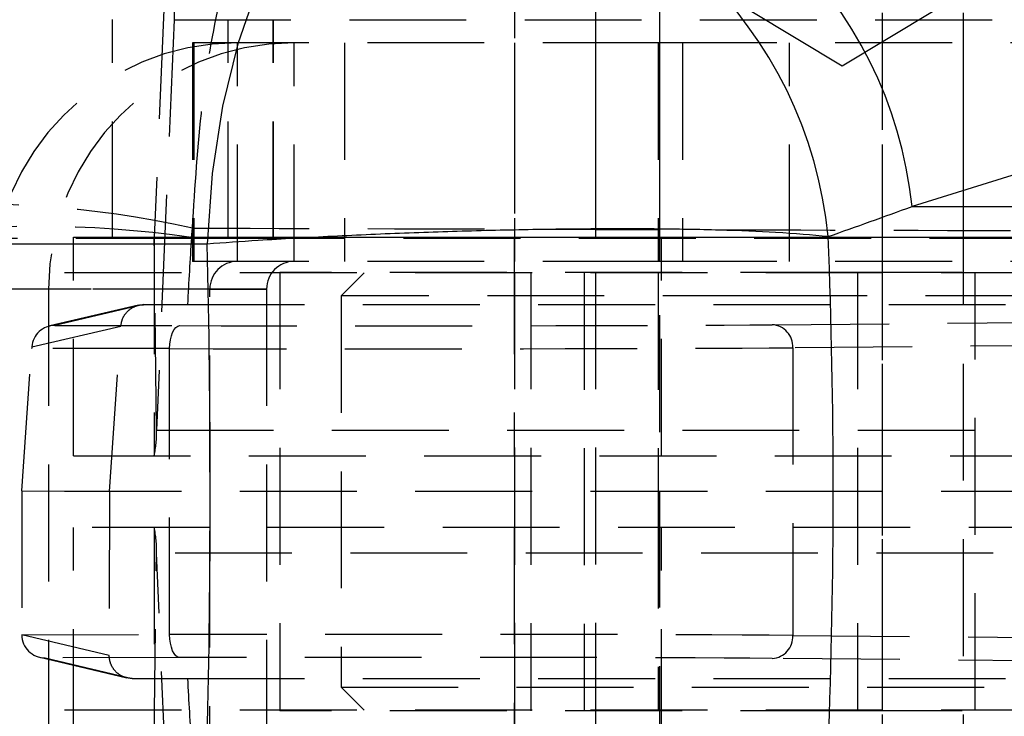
# Model space of a CAD drawing. Extents: x 65 to 753, y 47 to 611.
# Tile 8 of 22: x 314 to 335, y 114 to 129. Entities that reach past the tile are written whole.
import ezdxf

# ---------------------------------------------------------------- set-up
doc = ezdxf.new("R2010")
doc.units = 0
doc.header["$LTSCALE"] = 2
doc.linetypes.add('HIDDEN', pattern=[1.905, 1.27, -0.635])
doc.layers.get('0').update_dxf_attribs({"linetype": 'CONTINUOUS'})

msp = doc.modelspace()

# ---------------------------------------------------------------- linework, layer by layer
at = {"color": 7, "linetype": 'HIDDEN'}
for p, q in [((324.619294, 135.147952), (324.619294, 103.947952)), ((326.378844, 135.147952), (326.378844, 103.947952)), ((332.619294, 103.947952), (332.619294, 135.147952)), ((334.378844, 103.947952), (334.378844, 135.147952)), ((317.168978, 133.395251), (316.787328, 124.478529)), ((317.168978, 133.395251), (317.219729, 129.20125)), ((327.770206, 130.400186), (327.770206, 109.200186)), ((329.738957, 129.400186), (331.738956, 128.198465)), ((331.738956, 128.198465), (333.738957, 129.400186)), ((315.881896, 124.45242), (315.881896, 129.20242)), ((317.219729, 129.20125), (316.838079, 120.284528)), ((317.219729, 129.20125), (339.214031, 129.20125)), ((318.398158, 124.45242), (318.398158, 129.20242)), ((319.37487, 124.45242), (319.37487, 129.20242)), ((319.378844, 124.452438), (319.378844, 129.202425)), ((326.378844, 129.20242), (326.378844, 124.45242)), ((334.378844, 124.45242), (334.378844, 129.20242)), ((327.771979, 128.700186), (317.619295, 128.700186)), ((317.619295, 128.700186), (317.619295, 123.950186)), ((317.651977, 128.700186), (317.651977, 123.950186)), ((318.595578, 123.950186), (318.595578, 128.700186)), ((319.828036, 123.950186), (319.828036, 128.700186)), ((320.925697, 128.700186), (320.925697, 123.950186)), ((324.619294, 128.700186), (324.619294, 123.950186)), ((327.738956, 128.700186), (327.738956, 123.950186)), ((327.771979, 128.700186), (327.771979, 123.950186)), ((328.270494, 128.700186), (327.771979, 128.700186)), ((328.270494, 128.700186), (328.270494, 123.950186)), ((337.937011, 128.700186), (328.270494, 128.700186)), ((330.592214, 123.950186), (330.592214, 128.700186)), ((332.619294, 123.950186), (332.619294, 128.700186)), ((317.598415, 124.47197), (317.618863, 124.675189)), ((311.273939, 124.45242), (315.881896, 124.45242)), ((315.03491, 119.727358), (315.03491, 124.477358)), ((315.03491, 124.477358), (337.029212, 124.477358)), ((315.881896, 124.45242), (318.398158, 124.45242)), ((316.787221, 124.477358), (316.787221, 119.727358)), ((316.787328, 124.478529), (338.781631, 124.478529)), ((316.838079, 120.284528), (316.787328, 124.478529)), ((318.398158, 124.45242), (339.825402, 124.45242)), ((324.614125, 124.477358), (324.614125, 119.727358)), ((327.814125, 119.727358), (327.814125, 124.477358)), ((327.771979, 123.950186), (317.619295, 123.950186)), ((328.270494, 123.950186), (327.771979, 123.950186)), ((337.937011, 123.950186), (328.270494, 123.950186)), ((366.909583, 123.700186), (299.382842, 123.700186)), ((332.069849, 123.712686), (319.5207, 123.712686)), ((319.5207, 123.712686), (319.5207, 114.187686)), ((321.353844, 123.700186), (320.853845, 123.200187)), ((324.619294, 123.712686), (324.619294, 114.187686)), ((324.971259, 123.712686), (324.971259, 114.187686)), ((326.128845, 123.700186), (326.128845, 114.200186)), ((327.738956, 123.700186), (327.738956, 118.950186)), ((332.069849, 123.712686), (332.069849, 114.187686)), ((345.776722, 123.712686), (332.069849, 123.712686)), ((332.619294, 114.187686), (332.619294, 123.712686)), ((334.628845, 114.200186), (334.628845, 123.700186)), ((317.997361, 123.350186), (313.261474, 123.350186)), ((314.493931, 123.350186), (313.261474, 123.350186)), ((319.22982, 123.350186), (314.493931, 123.350186)), ((314.493931, 123.350186), (314.493931, 111.750186)), ((317.997361, 123.350186), (319.22982, 123.350186)), ((317.997361, 111.750186), (317.997361, 123.350186)), ((319.22982, 123.350186), (319.22982, 111.750186)), ((330.378844, 123.200187), (320.853845, 123.200187)), ((320.853845, 123.200187), (320.853845, 114.700186)), ((339.903844, 123.200187), (330.378844, 123.200187)), ((316.449349, 122.998245), (314.516793, 122.547591)), ((316.563147, 123.011374), (314.631636, 122.560964)), ((316.563147, 123.011374), (317.512686, 123.011673)), ((317.512686, 123.011673), (337.956281, 123.011673)), ((330.220581, 122.575276), (336.570462, 122.630252)), ((314.127072, 122.094468), (316.06334, 122.545988)), ((314.631636, 122.560964), (317.345346, 122.55538)), ((315.812892, 118.950216), (316.06334, 122.545988)), ((313.910215, 118.965975), (314.124769, 122.061556)), ((317.123759, 122.055384), (314.124769, 122.061556)), ((317.123759, 115.844988), (317.123759, 122.055384)), ((337.068522, 122.130711), (330.666103, 122.07528)), ((330.666103, 122.07528), (330.666103, 115.825092)), ((316.838079, 120.284528), (338.83238, 120.284528)), ((315.03491, 119.727358), (337.029212, 119.727358)), ((366.909583, 118.950186), (299.200649, 118.950186)), ((313.910215, 118.965975), (315.812892, 118.950216)), ((313.910215, 118.965975), (313.910215, 115.840343)), ((315.812892, 118.950216), (315.810879, 115.389519)), ((327.738956, 118.950186), (327.738956, 114.200186)), ((337.029212, 118.173014), (315.03491, 118.173014)), ((315.03491, 113.423015), (315.03491, 118.173014)), ((316.787221, 118.173014), (316.787221, 113.423015)), ((324.614125, 118.173014), (324.614125, 113.423015)), ((327.814125, 113.423015), (327.814125, 118.173014)), ((316.787328, 113.421844), (316.838079, 117.615845)), ((338.83238, 117.615845), (316.838079, 117.615845)), ((317.219729, 108.699122), (316.838079, 117.615845)), ((313.910215, 115.838375), (317.123759, 115.844988)), ((315.810879, 115.389519), (313.910215, 115.840343)), ((313.910215, 115.840343), (313.910215, 115.838375)), ((330.666103, 115.825092), (337.302537, 115.767635)), ((314.299221, 115.352777), (316.196474, 114.902763)), ((317.345346, 115.344993), (314.415912, 115.338965)), ((314.415912, 115.338965), (316.312202, 114.889178)), ((336.805734, 115.268084), (330.220581, 115.325097)), ((316.312202, 114.889178), (317.512686, 114.8887)), ((317.512686, 114.8887), (337.956281, 114.8887)), ((320.853845, 114.700186), (339.903844, 114.700186)), ((320.853845, 114.700186), (321.353844, 114.200186)), ((366.909583, 114.200186), (299.388329, 114.200186)), ((332.069849, 114.187686), (319.5207, 114.187686)), ((345.776722, 114.187686), (332.069849, 114.187686))]:
    msp.add_line(p, q, dxfattribs=at)
at = {"color": 7, "linetype": 'CONTINUOUS'}
for p, q in [((341.646757, 127.756501), (333.259678, 125.142602)), ((333.259678, 125.142602), (341.850469, 125.142602)), ((317.941138, 124.328566), (305.06363, 124.328566))]:
    msp.add_line(p, q, dxfattribs=at)
at = {"color": 7, "linetype": 'CONTINUOUS', "flags": 128}
msp.add_lwpolyline([(321.423174, 132.685988), (320.753899, 132.344704), (320.119782, 131.753243), (319.539039, 130.928596), (319.028358, 129.894459), (318.60241, 128.68054), (318.273432, 127.321718), (318.050877, 125.857033), (317.941138, 124.328566)], dxfattribs=at)
at = {"color": 7, "linetype": 'HIDDEN', "flags": 128}
for points in [[(317.123759, 122.055384), (317.128156, 122.152687), (317.140861, 122.246269), (317.161388, 122.332552), (317.188949, 122.408237), (317.222492, 122.470431), (317.260736, 122.516754), (317.302215, 122.545436), (317.345346, 122.55538)], [(317.345346, 115.344993), (317.302215, 115.354937), (317.260736, 115.383619), (317.222492, 115.429942), (317.188949, 115.492135), (317.161388, 115.56782), (317.140861, 115.654104), (317.128156, 115.747686), (317.123759, 115.844988)]]:
    msp.add_lwpolyline(points, dxfattribs=at)
at = {"color": 7, "linetype": 'HIDDEN'}
for centre, radius, start, end in [((318.086027, 127.487208), 9.165017, 88.812588, 174.6905744), ((319.69761, 124.311358), 9.148969, 90.7577378, 174.7871156), ((317.224549, 129.201402), 0.004822, 167.8177692, 181.8098254), ((318.603539, 123.358122), 5.342071, 90.0853881, 180.0851111), ((319.836001, 123.358116), 5.342076, 90.0854279, 180.0850513), ((312.752669, 102.476297), 22.725991, 77.6358266, 94.5428578), ((314.237455, 100.980952), 23.730234, 81.8577078, 98.1422922), ((316.782504, 124.478376), 0.004826, 347.8226862, 1.8131152), ((318.59647, 123.351078), 0.599109, 90.0853027, 180.0852607), ((319.828929, 123.351077), 0.59911, 90.0853769, 180.0851866), ((330.190526, 122.100006), 0.47622, 357.0238805, 86.381574), ((314.467496, 120.220005), 2.371461, 348.0100592, 1.5590864), ((314.467496, 117.680367), 2.371461, 358.4409136, 11.9899408), ((330.190526, 115.800367), 0.47622, 273.618426, 2.9761195)]:
    msp.add_arc(centre, radius, start, end, dxfattribs=at)
at = {"color": 7, "linetype": 'CONTINUOUS'}
for centre, radius, start, end in [((333.168815, 126.926536), 9.265789, 6.2345339, 87.8084436), ((332.458924, 126.785283), 9.239023, 6.0341491, 86.7297147), ((324.07184, 124.17138), 9.239029, 6.0341767, 86.7296869), ((322.231673, 123.594117), 9.247082, 5.5521491, 86.6726003)]:
    msp.add_arc(centre, radius, start, end, dxfattribs=at)
for centre, major_axis, ratio, start_param, end_param in [((252.118152, 118.950186), (213.150126, 68.396847), 0.090240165, 5.064563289, 5.073797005), ((295.580959, 118.950186), (0, 71.05), 0.315616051, 4.636617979, 4.788159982), ((295.580959, 118.950186), (0, 71.05), 0.50617666, 4.634356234, 4.790421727)]:
    msp.add_ellipse(centre, major_axis=major_axis, ratio=ratio, start_param=start_param, end_param=end_param, dxfattribs=at)
at = {"color": 7, "linetype": 'HIDDEN'}
for centre, major_axis, ratio, start_param, end_param in [((379.115722, 118.950186), (0, 71.05), 0.868457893, 1.49300101, 1.51360137), ((314.631688, 122.060969), (0.502665, 0.057309), 0.988136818, 1.458710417, 2.959673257), ((321.622962, 122.593538), (9.65, 0.000958), 0.004362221, 4.253138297, 5.811810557), ((314.134975, 122.061991), (0.034673, 0.499929), 0.020257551, 1.507192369, 1.573071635), ((321.623011, 122.093543), (10.15, 0.000958), 0.004147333, 4.253138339, 5.811810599), ((314.415961, 115.83896), (0.502458, -0.05825), 0.988325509, 3.259528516, 4.826370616), ((321.623011, 115.80683), (10.15, -0.000958), 0.004147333, 0.471374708, 2.030046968), ((321.622962, 115.306835), (9.65, -0.000958), 0.004362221, 0.47137475, 2.03004701), ((379.115722, 118.950186), (0, 71.05), 0.868457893, 1.627991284, 1.648591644)]:
    msp.add_ellipse(centre, major_axis=major_axis, ratio=ratio, start_param=start_param, end_param=end_param, dxfattribs=at)
for points, knots in [([(309.121738, 128.056372), (309.193253, 128.564485), (309.336283, 129.580713), (309.868348, 131.034163), (310.623355, 132.379796), (311.59455, 133.582498), (312.756243, 134.60205), (314.070132, 135.417213), (315.504087, 135.996369), (316.92765, 136.311857), (317.918167, 136.375826), (318.39388, 136.367405), (318.444299, 136.366513)], [0, 0, 0, 0, 0.112007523, 0.22401507, 0.336022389, 0.448029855, 0.560039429, 0.672049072, 0.784062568, 0.896076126, 0.988985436, 1, 1, 1, 1]), ([(310.952662, 125.130891), (311.167919, 126.022216), (311.597613, 127.801473), (312.974054, 129.784659), (314.432662, 131.142588), (315.941085, 132.117521), (317.780939, 132.834814), (319.196668, 133.033076), (319.923053, 133.045797), (319.929325, 133.045907)], [0, 0, 0, 0, 0.206446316, 0.41210688, 0.5384971, 0.664911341, 0.827376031, 0.998509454, 1, 1, 1, 1]), ([(317.618863, 124.675189), (317.676604, 125.577287), (317.791868, 127.378052), (318.148709, 129.43095), (318.524364, 130.862928), (318.911416, 131.914514), (319.381947, 132.725405), (319.742845, 132.995756), (319.927729, 133.045478), (319.929325, 133.045907)], [0, 0, 0, 0, 0.2064460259, 0.4121067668, 0.5384964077, 0.6649106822, 0.8273750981, 0.9985095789, 1, 1, 1, 1]), ([(317.618863, 124.675189), (320.965296, 124.664313), (327.71035, 124.64239), (334.455409, 124.623909), (337.854033, 124.614597)], [0, 0, 0, 0, 0.496131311, 1, 1, 1, 1]), ([(316.06334, 122.545988), (316.072469, 122.600635), (316.090726, 122.709917), (316.184156, 122.851573), (316.315197, 122.956159), (316.449638, 123.00541), (316.534305, 123.009859), (316.563147, 123.011374)], [0, 0, 0, 0, 0.219330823, 0.438615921, 0.659397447, 0.883973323, 1, 1, 1, 1]), ([(316.312202, 114.889178), (316.255096, 114.894888), (316.140866, 114.906311), (315.989045, 114.994816), (315.875956, 115.124353), (315.818496, 115.264595), (315.812987, 115.354938), (315.810879, 115.389519)], [0, 0, 0, 0, 0.21931814, 0.438698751, 0.656121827, 0.868369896, 1, 1, 1, 1])]:
    msp.add_open_spline(points, degree=3, knots=knots, dxfattribs=at)
at = {"color": 7, "linetype": 'CONTINUOUS'}
msp.add_open_spline([(331.435373, 124.488788), (331.078863, 124.521834), (330.423342, 124.582596), (329.099127, 124.634153), (327.548696, 124.661554), (325.817191, 124.656425), (324.003526, 124.622027), (322.329664, 124.569958), (320.659313, 124.497152), (319.180838, 124.415494), (318.306399, 124.354178), (317.941138, 124.328566)], degree=3, knots=[0, 0, 0, 0, 0.133081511, 0.244698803, 0.35631542, 0.498668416, 0.604807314, 0.710946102, 0.81731919, 0.923692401, 1, 1, 1, 1], dxfattribs=at)

doc.saveas('drawing.dxf')
